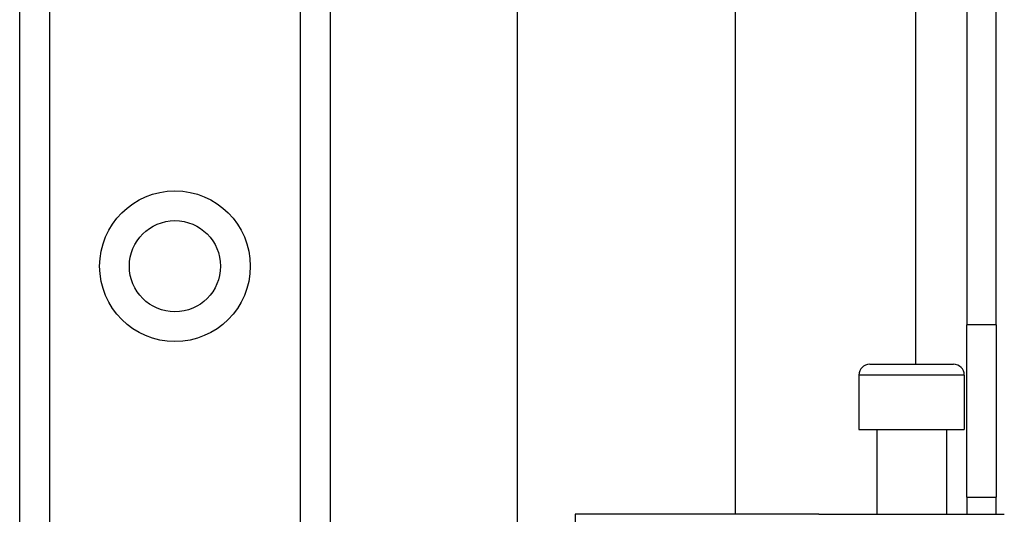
# Model space of a CAD drawing. Header units: inches. Extents: x 5.2 to 98, y 7.4 to 63.6.
# Tile 59 of 82: x 28.2 to 30.4, y 47.2 to 48.3. Entities that reach past the tile are written whole.
import ezdxf

# ---------------------------------------------------------------- set-up
doc = ezdxf.new("R2010")
doc.units = ezdxf.units.IN
doc.header["$LTSCALE"] = 6.250991
doc.header["$MEASUREMENT"] = 0
doc.layers.add('Visible Edges(ANSI)', color=7, linetype='Continuous', lineweight=25)
doc.layers.add('Visible Tangent Edges(ANSI)', color=7, linetype='Continuous', lineweight=25)

msp = doc.modelspace()

# ---------------------------------------------------------------- linework, layer by layer
at = {"layer": 'Visible Edges(ANSI)'}
for p, q in [((30.3632, 50.7954), (30.3632, 47.6087)), ((30.4304, 47.6087), (30.4304, 50.7954)), ((29.3312, 46.1391), (29.3312, 49.942)), ((29.8309, 49.942), (29.8309, 47.1734)), ((28.188, 22.3467), (28.188, 49.4069)), ((28.9012, 49.4069), (28.9012, 22.3467)), ((30.3632, 47.2128), (30.3632, 47.6087)), ((30.4304, 47.6087), (30.4304, 47.2128)), ((30.1401, 47.5182), (30.3324, 47.5182)), ((30.1151, 47.4932), (30.1151, 47.3683)), ((30.3574, 47.4932), (30.3574, 47.3683)), ((30.1151, 47.3683), (30.3574, 47.3683)), ((30.1563, 47.3683), (30.1563, 47.1734)), ((30.3162, 47.3683), (30.3162, 47.1734)), ((30.3632, 47.2128), (30.3632, 47.1734)), ((30.3632, 47.2128), (30.4304, 47.2128)), ((30.4304, 47.1734), (30.4304, 47.2128)), ((29.7421, 47.1734), (29.4636, 47.1734)), ((29.9318, 47.1734), (29.7421, 47.1734)), ((30.0236, 47.1734), (29.9318, 47.1734)), ((30.0236, 47.1734), (30.4492, 47.1734))]:
    msp.add_line(p, q, dxfattribs=at)
msp.add_circle((28.5446, 47.7431), 0.1047, dxfattribs=at)
for centre, start, end in [((30.1401, 47.4932), 90, 180), ((30.3324, 47.4932), 0, 90)]:
    msp.add_arc(centre, 0.025, start, end, dxfattribs=at)
at = {"layer": 'Visible Tangent Edges(ANSI)'}
for p, q in [((30.2451, 50.7954), (30.2451, 47.5182)), ((28.2563, 49.4069), (28.2563, 22.3467)), ((28.8329, 22.3467), (28.8329, 49.4069)), ((30.4304, 47.6087), (30.3632, 47.6087)), ((30.3574, 47.4932), (30.1151, 47.4932)), ((29.4636, 47.1734), (29.4636, 46.7914))]:
    msp.add_line(p, q, dxfattribs=at)
msp.add_circle((28.5446, 47.7431), 0.173, dxfattribs=at)

doc.saveas('drawing.dxf')
